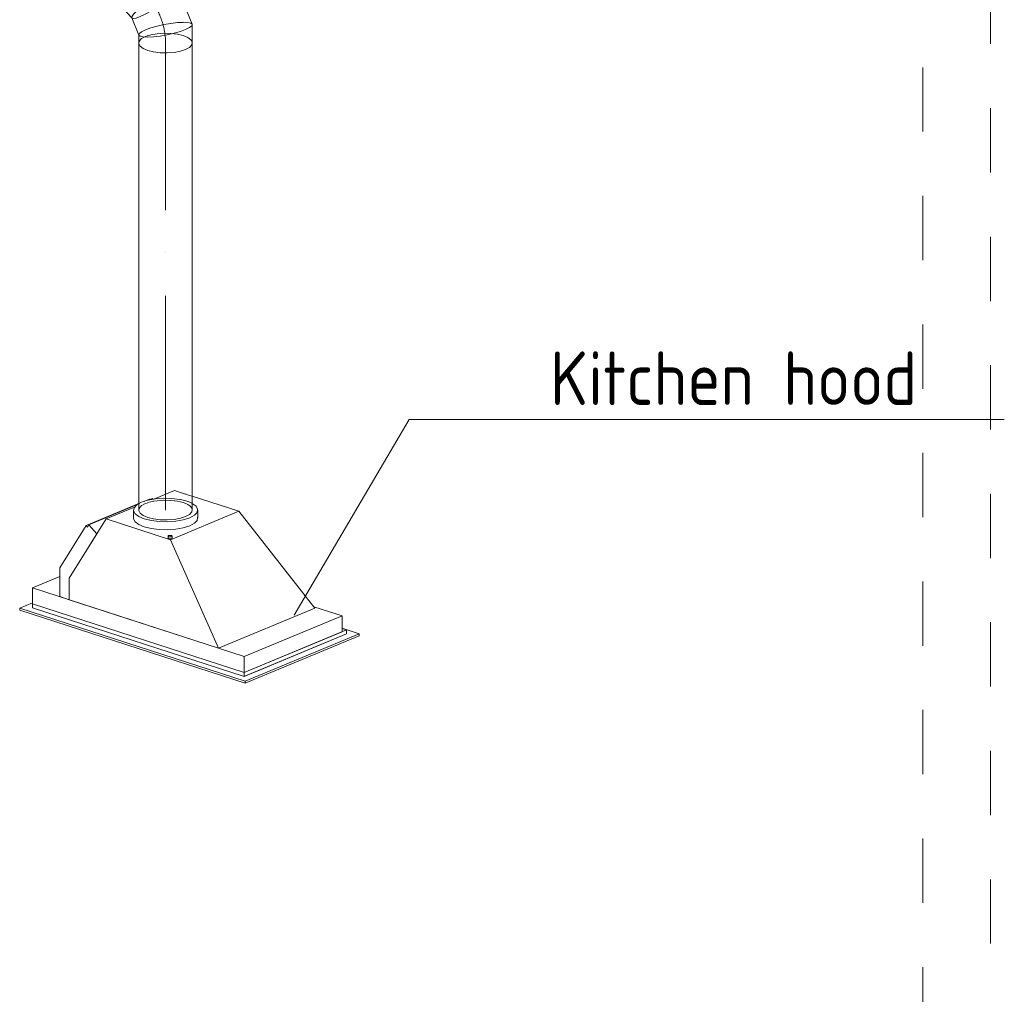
# Model space of a CAD drawing. Header units: millimetres. Extents: x 37142 to 74566, y 2709 to 34045.
# Tile 12 of 58: x 40489 to 42787, y 7976 to 10251. Entities that reach past the tile are written whole.
import ezdxf

# ---------------------------------------------------------------- set-up
doc = ezdxf.new("R2010")
doc.units = ezdxf.units.MM
doc.linetypes.add('ADSK_Осевая', pattern=[700, 500, -100, 0, -100])
doc.linetypes.add('ADSK_Скрыто', pattern=[300, 150, -150])
for name, color, linetype, lineweight in [('G-____-____-SYMB', 111, 'ADSK_Скрыто', 20), ('M-EQPM-___-IDEN', 50, 'Continuous', 20), ('M-EQPM-____-OTLN', 50, 'Continuous', 20), ('M-HVAC-DUCT-CNTR', 70, 'ADSK_Осевая', 20), ('M-HVAC-DUCT-OTLN', 70, 'Continuous', 20)]:
    doc.layers.add(name, color=color, linetype=linetype, lineweight=lineweight)
doc.styles.add('GOST Common_1', font='GOST_Common.ttf', dxfattribs={"width": 0.9, "height": 125})

# ---------------------------------------------------------------- blocks, each defined once
blk = doc.blocks.new('Кухня вытяжка встраиваемая - 702w x 402d x 283h-V2-3D Вент Left')
at = {"layer": 'M-EQPM-____-OTLN', "color": 171}
for p, q in [((40802.1, 9132.3), (40850, 9152.2)), ((40876.1, 9144), (40850.3, 9152.4)), ((40787.8, 9129.7), (40777.1, 9126.5)), ((40787.9, 9130.5), (40779.6, 9127)), ((40791.6, 9132), (40788.4, 9130.7)), ((40797.9, 9133.6), (40788.9, 9129.9)), ((40791.6, 9132), (40792.3, 9131.3)), ((40797.9, 9133.6), (40799.6, 9131.8)), ((40876.2, 9128.2), (40864.4, 9131)), ((40885.2, 9141), (40876.5, 9143.9)), ((40878.9, 9127.4), (40876.5, 9128.1)), ((40885.7, 9124.8), (40878.9, 9127.4)), ((40890.5, 9139.3), (40885.4, 9141)), ((40891.6, 9139), (40890.5, 9139.3)), ((40769.6, 9123.4), (40766.4, 9121.7)), ((40768.1, 9122.3), (40766.9, 9121.8)), ((40890.7, 9122.5), (40885.9, 9124.8)), ((40891.6, 9122), (40890.7, 9122.5))]:
    blk.add_line(p, q, dxfattribs=at)
at = {"layer": 'M-EQPM-____-OTLN', "color": 5}
for p, q in [((41000.2, 9103.7), (40891.6, 9139)), ((40766.9, 9121.8), (40643.5, 9070.4)), ((40761.7, 9118.5), (40649.9, 9072)), ((40690.7, 9086), (40757, 9113.6)), ((40754.2, 9106.7), (40754.2, 9088.1)), ((41000.2, 9103.7), (40840.7, 9037.4)), ((40904.2, 9088.1), (40904.2, 9106.7)), ((41178.1, 8877.8), (41000.2, 9103.7)), ((40690.7, 9086), (40604.5, 8947.8)), ((40840.7, 9037.4), (40690.7, 9086)), ((40643.5, 9070.4), (40582, 8971.8)), ((40646.7, 9066.9), (40643.5, 9070.4)), ((40649.9, 9072), (40646.7, 9066.9)), ((40668.8, 9050.8), (40649.9, 9072)), ((40604.5, 8947.8), (40668.8, 9050.8)), ((40835, 9045.6), (40835, 9041)), ((40953.1, 8784.2), (40840.7, 9037.4)), ((40845, 9041), (40845, 9045.6)), ((40845, 9041.1), (40845, 9041)), ((40582, 8971.8), (40582, 8904.5)), ((40518.3, 8925.2), (40582, 8951.7)), ((40604.5, 8947.8), (40604.5, 8897.2)), ((40604.5, 8897.2), (40604.5, 8947.8)), ((41013.1, 8764.7), (40518.3, 8925.2)), ((40518.3, 8925.2), (40518.3, 8888)), ((40582, 8904.5), (40604.5, 8897.2)), ((40604.5, 8897.2), (40953.1, 8784.2)), ((40518.3, 8890.3), (40488.7, 8878)), ((40488.7, 8878), (40488.7, 8873.3)), ((41014.9, 8707.4), (40488.7, 8878)), ((40488.7, 8873.3), (41014.9, 8702.7)), ((41013.1, 8727.5), (40518.3, 8888)), ((40518.3, 8888), (40518.3, 8878.7)), ((40518.3, 8888), (41013.1, 8727.5)), ((40518.3, 8878.7), (41013.1, 8718.2)), ((40953.1, 8784.2), (41178.1, 8877.8)), ((41175.5, 8881.1), (41241.4, 8859.7)), ((41013.1, 8764.7), (41241.4, 8859.7)), ((41241.4, 8859.7), (41241.4, 8822.5)), ((41241.4, 8830.9), (41281, 8818)), ((41241.4, 8829.9), (41251.3, 8826.7)), ((41013.1, 8727.5), (41251.3, 8826.7)), ((41013.1, 8727.5), (41241.4, 8822.5)), ((41013.1, 8718.2), (41251.3, 8817.4)), ((41014.9, 8707.4), (41281, 8818)), ((41014.9, 8702.7), (41281, 8813.4)), ((41251.3, 8817.4), (41015.7, 8719.3)), ((41048.8, 8733.1), (41251.3, 8817.4)), ((41251.3, 8826.7), (41251.3, 8817.4)), ((41281, 8818), (41281, 8813.4)), ((41013.1, 8727.5), (41013.1, 8764.7)), ((41013.1, 8718.2), (41013.1, 8727.5)), ((41015.7, 8719.3), (41048.8, 8733.1)), ((41014.9, 8702.7), (41014.9, 8707.4))]:
    blk.add_line(p, q, dxfattribs=at)
at = {"layer": 'M-EQPM-____-OTLN', "color": 171}
for points in [[(40776.8, 9126.4, 0), (40773, 9124.9, 0), (40769.7, 9123.5, 0)], [(40863.9, 9131.1, 0), (40862.6, 9131.4, 0), (40844.1, 9133.7, 0), (40824.6, 9134.2, 0), (40805.4, 9132.8, 0), (40788.3, 9129.8, 0)]]:
    blk.add_polyline3d(points, dxfattribs=at)
at = {"layer": 'M-EQPM-____-OTLN', "color": 5}
for points in [[(40766.4, 9121.7, 0), (40762.1, 9119, 0), (40755.7, 9112.2, 0), (40754.4, 9105, 0), (40758.1, 9097.9, 0), (40766.7, 9091.5, 0), (40779.6, 9086.1, 0)], [(40779.6, 9086.1, 0), (40795.8, 9082, 0), (40814.4, 9079.7, 0), (40833.9, 9079.2, 0), (40853.1, 9080.6, 0), (40870.7, 9083.8, 0), (40885.5, 9088.5, 0), (40896.4, 9094.4, 0), (40902.7, 9101.2, 0), (40904.1, 9108.4, 0), (40900.3, 9115.5, 0), (40891.7, 9121.9, 0)], [(40779.6, 9067.5, 0), (40766.7, 9072.9, 0), (40758.1, 9079.3, 0), (40754.4, 9086.4, 0), (40754.2, 9088.1, 0)], [(40904.1, 9089.8, 0), (40902.7, 9082.6, 0), (40896.4, 9075.8, 0), (40885.5, 9069.9, 0), (40870.7, 9065.2, 0), (40853.1, 9062, 0), (40833.9, 9060.6, 0), (40814.4, 9061.1, 0), (40795.8, 9063.4, 0), (40779.6, 9067.5, 0)], [(40843.3, 9047, 0), (40842.3, 9047.3, 0), (40841, 9047.4, 0), (40839.7, 9047.5, 0), (40838.4, 9047.4, 0), (40837.3, 9047.2, 0), (40836.3, 9046.9, 0), (40835.6, 9046.5, 0), (40835.1, 9046, 0), (40835, 9045.5, 0), (40835.3, 9045.1, 0), (40835.9, 9044.6, 0), (40836.7, 9044.3, 0)], [(40836.7, 9039.6, 0), (40835.9, 9040, 0), (40835.3, 9040.4, 0), (40835, 9040.9, 0), (40835.1, 9041.4, 0)], [(40836.7, 9044.3, 0), (40837.8, 9044, 0), (40839, 9043.8, 0), (40840.3, 9043.8, 0), (40841.6, 9043.9, 0), (40842.8, 9044.1, 0), (40843.8, 9044.4, 0), (40844.5, 9044.8, 0), (40844.9, 9045.3, 0), (40845, 9045.8, 0), (40844.8, 9046.2, 0), (40844.2, 9046.7, 0), (40843.3, 9047, 0)], [(40844.9, 9040.6, 0), (40844.5, 9040.2, 0), (40843.8, 9039.8, 0), (40842.8, 9039.5, 0), (40841.6, 9039.3, 0), (40840.3, 9039.2, 0), (40839, 9039.2, 0), (40837.8, 9039.4, 0), (40836.7, 9039.6, 0)]]:
    blk.add_polyline3d(points, dxfattribs=at)
blk = doc.blocks.new('ADSK_Отвод_Круглый - Стандарт-V3-3D Вент Left')
at = {"layer": 'M-HVAC-DUCT-OTLN', "color": 5}
for p, q in [((40791, 10391.2), (40754.8, 10402.9)), ((40857.3, 10324.9), (40797.6, 10387)), ((40891.5, 10240.6), (40857.7, 10324.3)), ((40716.2, 10284), (40730.2, 10279.5)), ((40723.7, 10283.6), (40751, 10255.2)), ((40750.6, 10255.8), (40766.9, 10215.4)), ((40891.7, 10196.8), (40891.7, 10239.6)), ((40766.7, 10216.3), (40766.7, 10196.8))]:
    blk.add_line(p, q, dxfattribs=at)
at = {"layer": 'M-HVAC-DUCT-OTLN', "color": 171}
for p, q in [((40802, 10352.5), (40803.8, 10365.9)), ((40857.1, 10320.7), (40857.7, 10324.3)), ((40857.7, 10324.3), (40857.6, 10324.5)), ((40724.4, 10282.8), (40716.5, 10283.9)), ((40735.5, 10285.3), (40725.1, 10282.9)), ((40750.6, 10255.7), (40752.7, 10254.3)), ((40869.4, 10245.1), (40870.6, 10245.2)), ((40870.6, 10245.2), (40881.3, 10244.7)), ((40881.3, 10244.7), (40888.1, 10243.2)), ((40888.5, 10243.1), (40891.5, 10240.6)), ((40891.5, 10240.6), (40891.6, 10240.4)), ((40766.8, 10215.5), (40767.5, 10218.4)), ((40782.4, 10212), (40786.5, 10213.6)), ((40870.6, 10214), (40881.1, 10209.6)), ((40766.7, 10197.2), (40768, 10201.4)), ((40768.3, 10201.9), (40771.4, 10205.5)), ((40891.1, 10200), (40891.6, 10198.2))]:
    blk.add_line(p, q, dxfattribs=at)
at = {"layer": 'M-HVAC-DUCT-OTLN', "color": 5}
for points in [[(40694.2, 10326.2, 0), (40695.6, 10341.9, 0), (40699.7, 10357.6, 0), (40706.3, 10372.4, 0), (40714.8, 10385.2, 0), (40724.8, 10395.2, 0), (40735.5, 10401.6, 0)], [(40735.5, 10401.6, 0), (40746.2, 10404.1, 0), (40756.2, 10402.4, 0)], [(40798.8, 10385.7, 0), (40792.2, 10390.7, 0), (40783.5, 10392, 0), (40773.2, 10389.4, 0)], [(40773.2, 10389.4, 0), (40762.1, 10383.1, 0), (40750.8, 10373.5, 0), (40740.3, 10361.4, 0), (40731.1, 10347.4, 0), (40723.9, 10332.7, 0), (40719.3, 10318.1, 0)], [(40716.2, 10284, 0), (40714.8, 10284.5, 0), (40706.3, 10290.2, 0), (40699.7, 10299.5, 0), (40695.6, 10311.8, 0), (40694.2, 10326.2, 0)], [(40838.4, 10321.5, 0), (40826.5, 10316, 0), (40813.1, 10308.7, 0), (40799.1, 10300.1, 0), (40785.4, 10290.9, 0), (40773, 10281.6, 0), (40762.8, 10272.9, 0)], [(40857.6, 10324.5, 0), (40854.5, 10325.9, 0), (40848, 10324.9, 0), (40838.4, 10321.5, 0)], [(40719.3, 10318.1, 0), (40717.4, 10304.7, 0), (40718.5, 10293.4, 0), (40722.5, 10284.9, 0), (40723.7, 10283.6, 0)], [(40762.8, 10272.9, 0), (40755.3, 10265.3, 0), (40751.1, 10259.4, 0), (40750.6, 10255.7, 0)], [(40891.6, 10240.4, 0), (40890.5, 10236.9, 0), (40885.2, 10232.8, 0), (40876.1, 10228.3, 0)], [(40787.9, 10210.8, 0), (40777.1, 10211.2, 0), (40770, 10212.9, 0), (40766.8, 10215.5, 0)], [(40876.1, 10228.3, 0), (40863.8, 10223.9, 0), (40849.1, 10219.7, 0), (40833.1, 10216.1, 0), (40816.8, 10213.2, 0), (40801.4, 10211.4, 0), (40787.9, 10210.8, 0)], [(40787.9, 10179.6, 0), (40777.1, 10184.1, 0), (40770, 10189.5, 0), (40766.8, 10195.4, 0), (40766.7, 10196.8, 0)], [(40891.6, 10198.2, 0), (40890.5, 10192.3, 0), (40885.2, 10186.6, 0), (40876.1, 10181.6, 0)], [(40876.1, 10181.6, 0), (40863.8, 10177.7, 0), (40849.1, 10175, 0), (40833.1, 10173.9, 0), (40816.8, 10174.3, 0), (40801.4, 10176.3, 0), (40787.9, 10179.6, 0)]]:
    blk.add_polyline3d(points, dxfattribs=at)
at = {"layer": 'M-HVAC-DUCT-OTLN', "color": 171}
for points in [[(40756.2, 10402.4, 0), (40764.8, 10396.7, 0), (40771.3, 10387.4, 0), (40775.5, 10375.1, 0), (40776.9, 10360.7, 0)], [(40803.8, 10365.9, 0), (40802.7, 10377.2, 0), (40798.8, 10385.7, 0)], [(40748.1, 10281.3, 0), (40759.2, 10287.5, 0), (40770.4, 10297.1, 0), (40781, 10309.3, 0), (40790.2, 10323.2, 0), (40797.3, 10337.9, 0), (40802, 10352.5, 0)], [(40776.9, 10360.7, 0), (40775.5, 10345, 0), (40771.3, 10329.3, 0)], [(40771.3, 10329.1, 0), (40764.8, 10314.5, 0), (40756.2, 10301.7, 0), (40746.2, 10291.8, 0), (40735.9, 10285.5, 0)], [(40769.8, 10258.6, 0), (40781.7, 10264.1, 0), (40795.1, 10271.4, 0), (40809.1, 10280, 0), (40822.8, 10289.2, 0), (40835.2, 10298.5, 0), (40845.5, 10307.3, 0)], [(40845.5, 10307.3, 0), (40853, 10314.8, 0), (40856.7, 10320, 0)], [(40724, 10283.3, 0), (40729.1, 10279.9, 0), (40730.2, 10279.5, 0)], [(40730.4, 10279.4, 0), (40737.8, 10278.6, 0), (40748.1, 10281.3, 0)], [(40753.7, 10254.2, 0), (40760.3, 10255.2, 0), (40769.8, 10258.6, 0)], [(40782.4, 10227.6, 0), (40794.7, 10232, 0), (40809.3, 10236.2, 0), (40825.3, 10239.9, 0), (40841.6, 10242.7, 0), (40857.1, 10244.5, 0), (40868.9, 10245.1, 0)], [(40768.1, 10219.2, 0), (40773.3, 10223.1, 0), (40782.4, 10227.6, 0)], [(40771.5, 10205.6, 0), (40773.3, 10207, 0), (40782.4, 10212, 0)], [(40787, 10213.7, 0), (40794.7, 10215.9, 0), (40809.3, 10218.6, 0), (40825.3, 10219.7, 0), (40841.6, 10219.3, 0), (40849.3, 10218.5, 0)], [(40849.8, 10218.5, 0), (40857.1, 10217.4, 0), (40870.6, 10214, 0)], [(40881.3, 10209.5, 0), (40888.5, 10204.1, 0), (40891, 10200.4, 0)]]:
    blk.add_polyline3d(points, dxfattribs=at)
blk = doc.blocks.new('ADSK_M_Оборудование - ADSK_Наименование_25-431939-3D Вент Left')
at = {"layer": 'M-EQPM-___-IDEN'}
blk.add_line((44912.9, 16215.9), (46162.9, 16215.9), dxfattribs=at)

msp = doc.modelspace()

# ---------------------------------------------------------------- linework, layer by layer
at = {"layer": 'G-____-____-SYMB'}
for p, q in [((42754.9, 19944.6), (42754.9, 7708.8)), ((42597.1, 16440), (42597.1, 4204.2))]:
    msp.add_line(p, q, dxfattribs=at)
at = {"layer": 'M-EQPM-___-IDEN'}
for p, q in [((41129.5, 8861), (41398.3, 9317.8)), ((41398.3, 9317.8), (41537.4, 9317.8))]:
    msp.add_line(p, q, dxfattribs=at)
at = {"layer": 'M-HVAC-DUCT-CNTR', "color": 151}
msp.add_line((40829.2, 10174.2), (40829.2, 10196.8), dxfattribs=at)
msp.add_line((40829.2, 10174.2), (40829.2, 10196.8), dxfattribs=at)
at = {"layer": 'M-HVAC-DUCT-CNTR', "color": 171}
msp.add_line((40829.2, 9106.7), (40829.2, 10174), dxfattribs=at)
msp.add_line((40829.2, 9106.7), (40829.2, 10174), dxfattribs=at)
msp.add_ellipse((40735.5, 10227.2), major_axis=(-48, 115.4), ratio=0.69725, start_param=4.174476, end_param=5.745272, dxfattribs=at)
at = {"layer": 'M-HVAC-DUCT-OTLN', "color": 171}
for p, q in [((40786.5, 10213.6), (40782.4, 10212)), ((40881.1, 10209.6), (40870.6, 10214)), ((40768, 10201.4), (40766.7, 10197.2)), ((40771.4, 10205.5), (40768.3, 10201.9)), ((40891.6, 10198.2), (40891.1, 10200)), ((40776.9, 9119.3), (40782.4, 9121.9)), ((40782.4, 9121.9), (40787.6, 9123.8)), ((40864.4, 9125.7), (40870.6, 9123.9)), ((40870.6, 9123.9), (40876.5, 9121.7)), ((40891, 9110.3), (40891.6, 9108.1))]:
    msp.add_line(p, q, dxfattribs=at)
at = {"layer": 'M-HVAC-DUCT-OTLN', "color": 5}
for p, q in [((40766.7, 10196.8), (40766.7, 9106.7)), ((40891.7, 9106.7), (40891.7, 10196.8))]:
    msp.add_line(p, q, dxfattribs=at)
at = {"layer": 'M-HVAC-DUCT-OTLN', "color": 171}
for points in [[(40782.4, 10212, 0), (40773.3, 10207, 0), (40771.5, 10205.6, 0)], [(40849.3, 10218.5, 0), (40841.6, 10219.3, 0), (40825.3, 10219.7, 0), (40809.3, 10218.6, 0), (40794.7, 10215.9, 0), (40787, 10213.7, 0)], [(40870.6, 10214, 0), (40857.1, 10217.4, 0), (40849.8, 10218.5, 0)], [(40891, 10200.4, 0), (40888.5, 10204.1, 0), (40881.3, 10209.5, 0)], [(40788, 9124, 0), (40794.7, 9125.8, 0), (40801.2, 9127.2, 0)], [(40801.7, 9127.3, 0), (40809.3, 9128.5, 0), (40825.3, 9129.6, 0), (40841.6, 9129.2, 0), (40849.3, 9128.4, 0)], [(40849.9, 9128.4, 0), (40857.1, 9127.3, 0), (40864, 9125.8, 0)], [(40766.7, 9107.2, 0), (40768, 9111.3, 0), (40769.5, 9113.5, 0)], [(40769.6, 9113.6, 0), (40773.3, 9116.9, 0), (40776.7, 9119.1, 0)], [(40876.8, 9121.6, 0), (40881.3, 9119.4, 0), (40885.7, 9116.6, 0)], [(40885.8, 9116.5, 0), (40888.5, 9114, 0), (40891, 9110.3, 0)]]:
    msp.add_polyline3d(points, dxfattribs=at)
at = {"layer": 'M-HVAC-DUCT-OTLN', "color": 5}
for points in [[(40766.7, 10196.8, 0), (40766.8, 10195.4, 0), (40770, 10189.5, 0), (40777.1, 10184.1, 0), (40787.9, 10179.6, 0)], [(40876.1, 10181.6, 0), (40885.2, 10186.6, 0), (40890.5, 10192.3, 0), (40891.6, 10198.2, 0)], [(40787.9, 10179.6, 0), (40801.4, 10176.3, 0), (40816.8, 10174.3, 0), (40833.1, 10173.9, 0), (40849.1, 10175, 0), (40863.8, 10177.7, 0), (40876.1, 10181.6, 0)], [(40787.9, 9089.5, 0), (40777.1, 9094, 0), (40770, 9099.4, 0), (40766.8, 9105.3, 0), (40766.7, 9106.7, 0)], [(40891.6, 9108.1, 0), (40890.5, 9102.2, 0), (40885.2, 9096.5, 0), (40876.1, 9091.5, 0)], [(40876.1, 9091.5, 0), (40863.8, 9087.6, 0), (40849.1, 9084.9, 0), (40833.1, 9083.8, 0), (40816.8, 9084.2, 0), (40801.4, 9086.2, 0), (40787.9, 9089.5, 0)]]:
    msp.add_polyline3d(points, dxfattribs=at)

# ---------------------------------------------------------------- block references
at = {"layer": 'M-EQPM-___-IDEN'}
msp.add_blockref('ADSK_M_Оборудование - ADSK_Наименование_25-431939-3D Вент Left', (-3375.5, -6898), dxfattribs=at)
at = {"layer": 'M-EQPM-____-OTLN', "color": 5}
msp.add_blockref('Кухня вытяжка встраиваемая - 702w x 402d x 283h-V2-3D Вент Left', (0, 0), dxfattribs=at)
at = {"layer": 'M-HVAC-DUCT-OTLN', "color": 5}
msp.add_blockref('ADSK_Отвод_Круглый - Стандарт-V3-3D Вент Left', (0, 0), dxfattribs=at)

# ---------------------------------------------------------------- texts
at = {"layer": 'M-EQPM-___-IDEN', "lineweight": 9, "insert": (41727.1, 9476.7), "char_height": 125, "width": 1042.595, "attachment_point": 1, "style": 'GOST Common_1'}
msp.add_mtext('Kitchen hood', dxfattribs=at)

doc.saveas('drawing.dxf')
